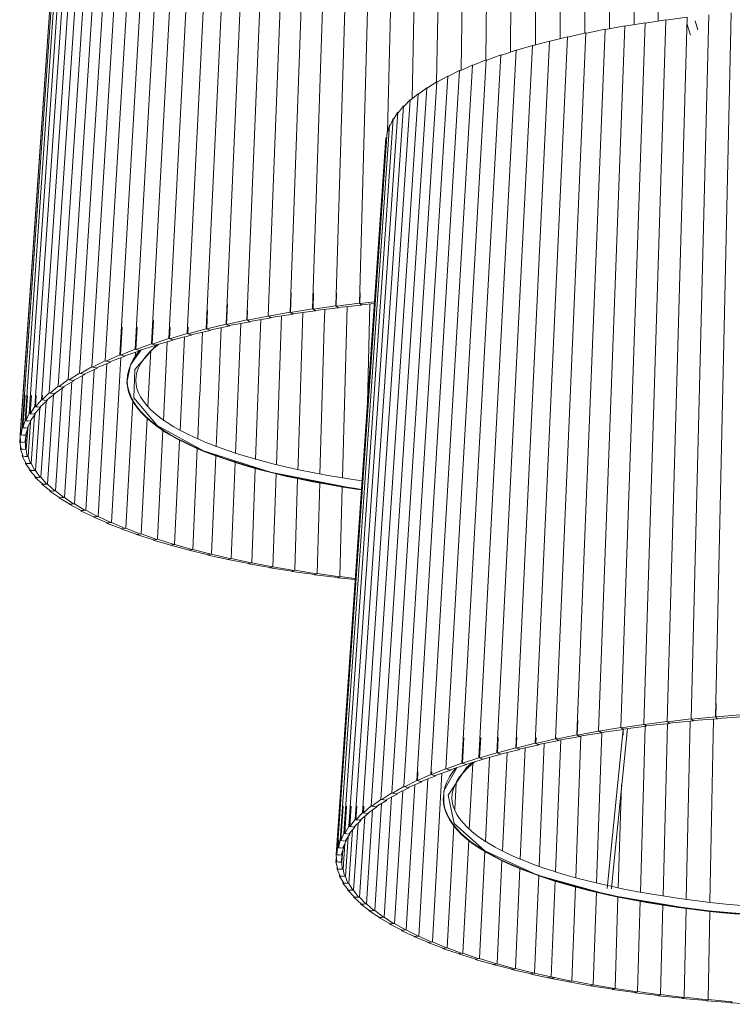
# Model space of a CAD drawing. Header units: millimetres. Extents: x 2868 to 11019, y -1415 to 7989.
# Tile 1 of 83: x 5449 to 5783, y -883 to -422. Entities that reach past the tile are written whole.
import ezdxf

# ---------------------------------------------------------------- set-up
doc = ezdxf.new("R2010")
doc.units = ezdxf.units.MM
doc.layers.add('E-LITE-EQPM', color=7, linetype='Continuous', lineweight=20)

# ---------------------------------------------------------------- blocks, each defined once
blk = doc.blocks.new('64314-7L   _Suspended_tensor - 64314-44-7L SAMBA Black_ribbon beige pendant lamp ø450-7L-545827-00 Isometrico PDF')
at = {"layer": 'E-LITE-EQPM', "color": 253, "lineweight": 15, "true_color": 0xaaaaaa}
for p, q in [((2403.26, -221.22), (2400.04, -445.49)), ((2414.04, -220.75), (2411.62, -440.68)), ((2424.88, -220.43), (2423.23, -436.88)), ((2435.77, -220.26), (2434.86, -433.62)), ((2446.68, -220.23), (2446.5, -430.66)), ((2457.58, -220.35), (2458.11, -428.07)), ((2468.44, -220.61), (2469.66, -425.99)), ((2479.25, -221.01), (2481.14, -424.05)), ((2489.98, -221.57), (2492.52, -422.37)), ((2351.24, -225.66), (2341.21, -555.95)), ((2361.31, -224.5), (2352.31, -554.66)), ((2371.57, -223.47), (2365.53, -474.18)), ((2382, -222.58), (2377.06, -458.88)), ((2392.57, -221.83), (2388.53, -450.96)), ((2322.39, -229.95), (2309.44, -560.69)), ((2331.76, -228.39), (2319.75, -558.97)), ((2341.38, -226.96), (2330.35, -557.39)), ((2296.04, -235.34), (2280.44, -566.66)), ((2304.51, -233.43), (2289.76, -564.54)), ((2313.3, -231.63), (2299.44, -562.55)), ((2280.15, -239.5), (2262.95, -571.26)), ((2287.92, -237.37), (2271.5, -568.9)), ((2265.75, -244.06), (2247.13, -576.3)), ((2272.75, -241.73), (2254.82, -573.73)), ((2253, -248.99), (2233.11, -581.74)), ((2259.16, -246.48), (2239.88, -578.97)), ((2247.27, -251.57), (2226.82, -584.6)), ((2237.19, -256.96), (2215.75, -590.54)), ((2242, -254.23), (2221.03, -587.53)), ((2229.01, -262.59), (2206.79, -596.76)), ((2232.85, -259.74), (2211, -593.62)), ((2225.65, -265.48), (2203.11, -599.95)), ((2220.45, -271.37), (2197.44, -606.45)), ((2222.8, -268.41), (2200, -603.18)), ((2218.63, -274.37), (2195.45, -609.76)), ((2216.52, -280.41), (2193.2, -616.42)), ((2217.31, -277.38), (2194.04, -613.08)), ((2216.26, -283.45), (2192.93, -619.77)), ((2516.31, -419.53), (2507.99, -749.62)), ((2526.69, -418.59), (2519.41, -748.57)), ((2476.8, -424.64), (2464.46, -755.28)), ((2467.75, -426.36), (2476.8, -424.64)), ((2486.34, -423.17), (2474.96, -753.65)), ((2476.79, -424.79), (2486.34, -423.17)), ((2496.12, -421.82), (2485.73, -752.16)), ((2486.33, -423.32), (2496.12, -421.82)), ((2496.11, -421.97), (2506.12, -420.61)), ((2506.12, -420.61), (2496.75, -750.81)), ((2505.94, -423.51), (2507.61, -428.94)), ((2511.04, -426.5), (2509.77, -422.34)), ((2458.54, -427.96), (2444.36, -758.96)), ((2450.11, -429.91), (2458.54, -427.96)), ((2467.53, -426.24), (2454.25, -757.05)), ((2458.54, -427.96), (2458.78, -428.08)), ((2458.78, -428.07), (2467.53, -426.24)), ((2433.51, -433.82), (2416.81, -765.44)), ((2441.51, -431.76), (2425.62, -763.15)), ((2426.16, -436.09), (2433.51, -433.82)), ((2433.51, -433.82), (2433.79, -433.92)), ((2433.79, -433.92), (2441.51, -431.76)), ((2449.86, -429.8), (2434.81, -760.99)), ((2441.51, -431.76), (2441.78, -431.86)), ((2441.78, -431.86), (2449.86, -429.8)), ((2449.86, -429.8), (2450.11, -429.91)), ((2418.61, -438.26), (2400.43, -770.34)), ((2425.87, -435.99), (2408.41, -767.83)), ((2412.07, -440.71), (2418.61, -438.26)), ((2418.61, -438.26), (2418.91, -438.35)), ((2418.91, -438.35), (2425.87, -435.99)), ((2425.87, -435.99), (2426.16, -436.09)), ((2405.31, -443.07), (2385.81, -775.65)), ((2411.75, -440.62), (2392.89, -772.95)), ((2399.63, -445.68), (2405.31, -443.07)), ((2405.31, -443.07), (2405.63, -443.15)), ((2405.63, -443.15), (2411.75, -440.62)), ((2411.75, -440.62), (2412.07, -440.71)), ((2399.3, -445.6), (2379.21, -778.45)), ((2394.07, -448.29), (2399.3, -445.6)), ((2399.3, -445.6), (2399.63, -445.68)), ((2388.62, -450.9), (2367.48, -784.3)), ((2393.73, -448.22), (2373.09, -781.34)), ((2384.33, -453.71), (2388.62, -450.9)), ((2388.62, -450.9), (2388.97, -450.97)), ((2388.97, -450.97), (2393.73, -448.22)), ((2393.73, -448.22), (2394.07, -448.29)), ((2379.81, -456.46), (2357.82, -790.43)), ((2383.97, -453.65), (2362.38, -787.33)), ((2376.5, -459.37), (2379.81, -456.46)), ((2379.81, -456.46), (2380.17, -456.52)), ((2380.17, -456.51), (2383.97, -453.65)), ((2383.97, -453.65), (2384.33, -453.71)), ((2376.13, -459.32), (2353.79, -793.59)), ((2373.33, -462.27), (2376.13, -459.32)), ((2376.13, -459.32), (2376.5, -459.37)), ((2370.28, -465.17), (2347.39, -800.05)), ((2372.95, -462.22), (2350.32, -796.8)), ((2368.5, -468.18), (2370.28, -465.17)), ((2370.28, -465.17), (2370.66, -465.21)), ((2370.66, -465.21), (2372.95, -462.22)), ((2372.95, -462.22), (2373.33, -462.27)), ((2368.11, -468.14), (2345.04, -803.33)), ((2366.85, -471.18), (2368.11, -468.14)), ((2368.11, -468.14), (2368.5, -468.18)), ((2365.33, -474.17), (2342.03, -809.97)), ((2366.46, -471.15), (2343.25, -806.64)), ((2365.12, -477.22), (2365.33, -474.17)), ((2365.33, -474.17), (2365.72, -474.2)), ((2365.72, -474.2), (2366.46, -471.15)), ((2366.46, -471.15), (2366.85, -471.18)), ((2364.73, -477.2), (2341.39, -813.32)), ((2364.73, -477.2), (2365.12, -477.23)), ((2320.27, -549.88), (2319.97, -559.09)), ((2330.78, -549.88), (2330.55, -557.51)), ((2341.56, -549.88), (2341.39, -556.07)), ((2352.59, -549.88), (2352.47, -554.78)), ((2281.11, -557.9), (2280.72, -566.77)), ((2290.43, -554.93), (2290.02, -564.65)), ((2299.87, -557.9), (2299.68, -562.67)), ((2330.35, -557.39), (2319.97, -559.09)), ((2320.91, -559.71), (2331.67, -558.25)), ((2331.01, -557.82), (2330.35, -557.39)), ((2341.21, -555.95), (2330.55, -557.51)), ((2331.67, -558.25), (2331.01, -557.82)), ((2331.01, -557.85), (2331.41, -558.14)), ((2331.49, -558.13), (2342.41, -556.83)), ((2341.81, -556.39), (2341.21, -555.95)), ((2352.31, -554.66), (2341.39, -556.07)), ((2342.41, -556.83), (2341.81, -556.39)), ((2341.81, -556.42), (2342.16, -556.71)), ((2342.16, -556.71), (2353.39, -555.55)), ((2352.85, -555.1), (2352.31, -554.66)), ((2359.4, -553.99), (2352.47, -554.78)), ((2353.39, -555.55), (2352.85, -555.1)), ((2352.85, -555.14), (2353.15, -555.43)), ((2353.23, -555.43), (2359.33, -554.89)), ((2255.72, -562.62), (2255.13, -573.82)), ((2299.44, -562.55), (2290.02, -564.65)), ((2300.27, -562.96), (2299.44, -562.55)), ((2309.44, -560.69), (2299.68, -562.67)), ((2301.1, -563.36), (2300.27, -562.96)), ((2300.27, -562.98), (2300.79, -563.26)), ((2300.86, -563.24), (2310.99, -561.52)), ((2310.22, -561.11), (2309.44, -560.69)), ((2319.75, -558.97), (2309.67, -560.81)), ((2310.99, -561.52), (2310.22, -561.11)), ((2310.22, -561.13), (2310.7, -561.42)), ((2310.77, -561.4), (2321.19, -559.82)), ((2320.47, -559.39), (2319.75, -558.97)), ((2321.19, -559.82), (2320.47, -559.39)), ((2320.47, -559.42), (2320.91, -559.71)), ((2240.95, -565.92), (2240.22, -579.06)), ((2248.02, -565.92), (2247.45, -576.39)), ((2263.52, -565.92), (2263.25, -571.36)), ((2271.93, -565.92), (2271.79, -569)), ((2280.44, -566.66), (2271.79, -569)), ((2273.19, -569.53), (2282.31, -567.42)), ((2281.38, -567.04), (2280.44, -566.66)), ((2289.76, -564.54), (2280.72, -566.77)), ((2282.31, -567.42), (2281.38, -567.04)), ((2281.38, -567.06), (2281.98, -567.33)), ((2282.05, -567.31), (2291.53, -565.33)), ((2290.65, -564.93), (2289.76, -564.54)), ((2290.02, -564.65), (2290.43, -564.85)), ((2291.53, -565.33), (2290.65, -564.93)), ((2290.65, -564.96), (2291.21, -565.23)), ((2291.28, -565.22), (2301.1, -563.36)), ((2262.95, -571.26), (2255.13, -573.82)), ((2256.61, -574.32), (2265.01, -571.96)), ((2263.98, -571.61), (2262.95, -571.26)), ((2271.5, -568.9), (2263.25, -571.36)), ((2265.01, -571.96), (2263.98, -571.61)), ((2264.72, -571.86), (2273.47, -569.63)), ((2272.48, -569.27), (2271.5, -568.9)), ((2273.47, -569.63), (2272.48, -569.27)), ((2247.13, -576.3), (2240.22, -579.06)), ((2241.87, -579.5), (2249.36, -576.95)), ((2248.24, -576.62), (2247.13, -576.3)), ((2254.82, -573.73), (2247.45, -576.39)), ((2249.36, -576.95), (2248.24, -576.62)), ((2249.04, -576.86), (2256.97, -574.4)), ((2249.37, -576.72), (2249.36, -576.95)), ((2255.9, -574.06), (2254.82, -573.73)), ((2255.13, -573.82), (2255.87, -574.07)), ((2256.97, -574.4), (2255.9, -574.06)), ((2239.88, -578.97), (2233.45, -581.82)), ((2235.15, -582.24), (2242.19, -579.59)), ((2240.33, -580.29), (2235.96, -657.5)), ((2241.04, -579.28), (2239.88, -578.97)), ((2242.19, -579.59), (2241.04, -579.28)), ((2242.21, -579.34), (2242.19, -579.59)), ((2247.2, -577.68), (2247.05, -580.47)), ((2226.82, -584.6), (2221.39, -587.6)), ((2223.19, -587.98), (2229.27, -585.15)), ((2227.91, -585.78), (2223.94, -651.78)), ((2228.04, -584.87), (2226.82, -584.6)), ((2233.11, -581.74), (2227.17, -584.67)), ((2227.17, -584.67), (2228.02, -584.88)), ((2229.27, -585.15), (2228.04, -584.87)), ((2228.92, -585.07), (2235.49, -582.33)), ((2229.28, -584.92), (2229.27, -585.15)), ((2233.89, -583), (2229.7, -654.68)), ((2234.3, -582.03), (2233.11, -581.74)), ((2233.45, -581.82), (2234.28, -582.04)), ((2235.49, -582.33), (2234.3, -582.03)), ((2215.75, -590.54), (2211.38, -593.68)), ((2217.04, -590.79), (2215.75, -590.54)), ((2221.03, -587.53), (2216.12, -590.61)), ((2216.12, -590.61), (2217.02, -590.8)), ((2218.32, -591.03), (2217.04, -590.79)), ((2217.96, -590.96), (2223.54, -588.05)), ((2218.34, -590.76), (2218.32, -591.03)), ((2222.39, -588.65), (2218.68, -648.81)), ((2222.29, -587.79), (2221.03, -587.53)), ((2221.39, -587.6), (2222.27, -587.8)), ((2223.54, -588.05), (2222.29, -587.79)), ((2223.56, -587.81), (2223.54, -588.05)), ((2211, -593.62), (2207.17, -596.81)), ((2209.07, -597.11), (2213.62, -594.07)), ((2212.83, -594.6), (2209.73, -642.68)), ((2212.31, -593.84), (2211, -593.62)), ((2211.38, -593.68), (2212.29, -593.86)), ((2213.62, -594.07), (2212.31, -593.84)), ((2213.25, -594.01), (2218.32, -591.03)), ((2213.64, -593.78), (2213.62, -594.07)), ((2217.36, -591.59), (2213.94, -645.78)), ((2195.48, -598), (2194.44, -613.11)), ((2196.66, -598), (2195.85, -609.79)), ((2198.42, -598), (2197.84, -606.5)), ((2200.74, -598), (2200.39, -603.23)), ((2203.11, -599.95), (2200.39, -603.23)), ((2204.46, -600.14), (2203.11, -599.95)), ((2206.79, -596.76), (2203.5, -600)), ((2203.65, -597.84), (2203.5, -600)), ((2203.5, -600), (2204.45, -600.15)), ((2205.81, -600.33), (2204.46, -600.14)), ((2205.43, -600.27), (2209.45, -597.17)), ((2205.84, -599.96), (2205.81, -600.33)), ((2208.8, -597.67), (2206.06, -639.53)), ((2208.12, -596.96), (2206.79, -596.76)), ((2207.17, -596.81), (2208.1, -596.97)), ((2209.45, -597.17), (2208.12, -596.96)), ((2209.47, -596.85), (2209.45, -597.17)), ((2200, -603.18), (2197.84, -606.5)), ((2199.79, -606.74), (2202.73, -603.52)), ((2201.36, -603.35), (2200, -603.18)), ((2202.33, -603.96), (2200.36, -633.1)), ((2200.39, -603.23), (2201.35, -603.36)), ((2202.73, -603.52), (2201.36, -603.35)), ((2202.32, -603.5), (2205.81, -600.33)), ((2202.76, -603.1), (2202.73, -603.52)), ((2205.3, -600.79), (2202.93, -636.33)), ((2245.96, -600.46), (2242.69, -660.23)), ((2197.44, -606.45), (2195.85, -609.79)), ((2198.82, -606.61), (2197.44, -606.45)), ((2197.84, -606.5), (2198.81, -606.62)), ((2197.84, -609.99), (2200.2, -606.76)), ((2199.9, -607.17), (2198.35, -629.83)), ((2200.2, -606.76), (2198.82, -606.61)), ((2200.23, -606.25), (2200.2, -606.76)), ((2252.74, -608.67), (2249.89, -662.86)), ((2194.04, -613.08), (2193.6, -616.45)), ((2195.43, -613.2), (2194.04, -613.08)), ((2195.45, -609.76), (2194.44, -613.11)), ((2194.44, -613.11), (2195.43, -613.21)), ((2196.82, -613.32), (2195.43, -613.2)), ((2196.84, -609.89), (2195.45, -609.76)), ((2195.6, -616.59), (2196.82, -613.32)), ((2195.85, -609.79), (2196.84, -609.9)), ((2196.69, -613.67), (2196.03, -623.24)), ((2196.43, -613.28), (2198.23, -610.03)), ((2196.88, -612.46), (2196.82, -613.32)), ((2198.23, -610.03), (2196.84, -609.89)), ((2198.02, -610.41), (2196.91, -626.55)), ((2198.27, -609.39), (2198.23, -610.03)), ((2194.59, -616.52), (2193.2, -616.42)), ((2193.2, -616.42), (2193.33, -619.79)), ((2193.76, -614.04), (2193.6, -616.45)), ((2193.6, -616.45), (2194.59, -616.53)), ((2195.99, -616.62), (2194.59, -616.52)), ((2195.33, -619.91), (2195.99, -616.62)), ((2195.95, -616.62), (2195.72, -619.93)), ((2196.08, -615.3), (2195.99, -616.62)), ((2260.11, -614.28), (2257.54, -665.4)), ((2194.33, -619.85), (2192.93, -619.77)), ((2192.93, -619.77), (2193.64, -623.14)), ((2193.34, -621.71), (2193.24, -623.12)), ((2194.64, -623.18), (2193.24, -623.12)), ((2193.24, -623.12), (2194.53, -626.47)), ((2193.33, -619.79), (2194.33, -619.86)), ((2193.64, -623.14), (2194.64, -623.19)), ((2195.72, -619.93), (2194.33, -619.85)), ((2196.03, -623.24), (2194.64, -623.18)), ((2195.64, -623.23), (2195.72, -619.93)), ((2267.96, -618.89), (2265.61, -667.83)), ((2276.25, -622.81), (2274.09, -670.16)), ((2194.19, -625.6), (2194.13, -626.46)), ((2195.52, -626.5), (2194.13, -626.46)), ((2194.13, -626.46), (2195.99, -629.79)), ((2194.53, -626.47), (2195.52, -626.51)), ((2196.91, -626.55), (2195.52, -626.5)), ((2196.52, -626.53), (2196.03, -623.24)), ((2197.96, -629.83), (2196.91, -626.55)), ((2284.95, -626.24), (2282.96, -672.36)), ((2195.64, -629.16), (2195.6, -629.79)), ((2196.97, -629.81), (2195.6, -629.79)), ((2195.6, -629.79), (2198.02, -633.09)), ((2195.99, -629.79), (2196.98, -629.82)), ((2198.35, -629.83), (2196.97, -629.81)), ((2199.98, -633.1), (2198.35, -629.83)), ((2294.03, -629.34), (2292.21, -674.45)), ((2303.47, -632.13), (2301.8, -676.4)), ((2197.67, -632.6), (2197.63, -633.09)), ((2199, -633.09), (2197.63, -633.09)), ((2197.63, -633.09), (2200.62, -636.35)), ((2198.02, -633.09), (2199.01, -633.1)), ((2200.36, -633.1), (2199, -633.09)), ((2200.26, -635.96), (2200.24, -636.36)), ((2201.58, -636.34), (2200.24, -636.36)), ((2200.24, -636.36), (2203.78, -639.58)), ((2202.55, -636.34), (2200.36, -633.1)), ((2200.62, -636.35), (2201.59, -636.36)), ((2202.93, -636.33), (2201.58, -636.34)), ((2205.68, -639.54), (2202.93, -636.33)), ((2313.24, -634.63), (2311.72, -678.23)), ((2323.32, -636.93), (2321.94, -679.92)), ((2203.42, -639.25), (2203.4, -639.59)), ((2204.73, -639.56), (2203.4, -639.59)), ((2203.4, -639.59), (2207.49, -642.76)), ((2203.78, -639.58), (2204.74, -639.57)), ((2206.06, -639.53), (2204.73, -639.56)), ((2209.36, -642.69), (2206.06, -639.53)), ((2333.68, -638.93), (2332.44, -681.48)), ((2344.3, -640.8), (2343.2, -682.89)), ((2207.13, -642.49), (2207.12, -642.77)), ((2208.42, -642.73), (2207.12, -642.77)), ((2207.12, -642.77), (2211.74, -645.89)), ((2207.49, -642.76), (2208.44, -642.74)), ((2209.73, -642.68), (2208.42, -642.73)), ((2213.58, -645.79), (2209.73, -642.68)), ((2211.39, -645.65), (2211.38, -645.91)), ((2212.66, -645.84), (2211.38, -645.91)), ((2211.38, -645.91), (2216.53, -648.95)), ((2211.74, -645.89), (2212.67, -645.85)), ((2213.94, -645.78), (2212.66, -645.84)), ((2218.33, -648.84), (2213.94, -645.78)), ((2216.19, -648.75), (2216.17, -648.98)), ((2217.43, -648.9), (2216.17, -648.98)), ((2216.17, -648.98), (2221.84, -651.95)), ((2216.53, -648.95), (2217.44, -648.91)), ((2218.68, -648.81), (2217.43, -648.9)), ((2223.59, -651.81), (2218.68, -648.81)), ((2222.72, -651.88), (2221.49, -651.98)), ((2221.49, -651.98), (2227.66, -654.88)), ((2221.84, -651.95), (2222.73, -651.89)), ((2223.94, -651.78), (2222.72, -651.88)), ((2229.37, -654.71), (2223.94, -651.78)), ((2227.34, -654.68), (2227.33, -654.91)), ((2228.51, -654.8), (2227.33, -654.91)), ((2227.33, -654.91), (2233.98, -657.72)), ((2227.66, -654.88), (2228.53, -654.81)), ((2229.7, -654.68), (2228.51, -654.8)), ((2235.63, -657.53), (2229.7, -654.68)), ((2234.81, -657.63), (2233.66, -657.76)), ((2233.66, -657.76), (2240.78, -660.48)), ((2233.98, -657.72), (2234.81, -657.64)), ((2235.96, -657.5), (2234.81, -657.63)), ((2242.38, -660.27), (2235.96, -657.5)), ((2241.58, -660.37), (2240.47, -660.52)), ((2240.47, -660.52), (2248.05, -663.14)), ((2242.69, -660.23), (2241.58, -660.37)), ((2249.59, -662.91), (2242.69, -660.23)), ((2248.82, -663.02), (2247.75, -663.19)), ((2247.75, -663.19), (2255.77, -665.7)), ((2249.89, -662.86), (2248.82, -663.02)), ((2257.3, -665.47), (2249.89, -662.86)), ((2256.51, -665.58), (2255.48, -665.75)), ((2255.48, -665.75), (2263.92, -668.15)), ((2257.54, -665.4), (2256.51, -665.58)), ((2265.33, -667.89), (2257.54, -665.4)), ((2264.63, -668.02), (2263.65, -668.21)), ((2263.65, -668.21), (2272.49, -670.5)), ((2265.61, -667.83), (2264.63, -668.02)), ((2273.83, -670.21), (2265.61, -667.83)), ((2273.16, -670.36), (2272.23, -670.56)), ((2272.23, -670.56), (2281.45, -672.72)), ((2274.09, -670.16), (2273.16, -670.36)), ((2282.72, -672.42), (2274.09, -670.16)), ((2282.09, -672.57), (2281.21, -672.79)), ((2281.21, -672.79), (2290.79, -674.83)), ((2282.96, -672.36), (2282.09, -672.57)), ((2292.04, -674.52), (2282.96, -672.36)), ((2291.38, -674.67), (2290.56, -674.89)), ((2290.56, -674.89), (2300.47, -676.8)), ((2292.21, -674.45), (2291.38, -674.67)), ((2301.58, -676.47), (2292.21, -674.45)), ((2301.03, -676.64), (2300.26, -676.87)), ((2300.26, -676.87), (2310.49, -678.65)), ((2301.58, -676.47), (2301.03, -676.64)), ((2311.52, -678.3), (2301.8, -676.4)), ((2311, -678.48), (2310.29, -678.72)), ((2311.52, -678.3), (2311, -678.48)), ((2321.75, -680), (2311.72, -678.23)), ((2310.29, -678.72), (2320.81, -680.36)), ((2321.28, -680.18), (2320.63, -680.43)), ((2320.63, -680.43), (2331.41, -681.93)), ((2321.75, -680), (2321.28, -680.18)), ((2332.27, -681.55), (2321.94, -679.92)), ((2331.84, -681.74), (2331.25, -682)), ((2331.25, -682), (2342.27, -683.35)), ((2332.27, -681.55), (2331.84, -681.74)), ((2343.13, -682.98), (2332.44, -681.48)), ((2342.66, -683.16), (2342.13, -683.43)), ((2343.05, -682.97), (2342.66, -683.16)), ((2342.7, -683.17), (2343.13, -682.98)), ((2350.39, -683.78), (2343.2, -682.89)), ((2342.13, -683.43), (2350.35, -684.31)), ((2342.27, -683.35), (2342.5, -683.25)), ((2519.66, -742.35), (2519.55, -748.7)), ((2531.01, -747.68), (2519.55, -748.7)), ((2454.74, -750.37), (2454.49, -757.17)), ((2485.73, -752.16), (2475.17, -753.77)), ((2486.36, -752.6), (2485.73, -752.16)), ((2496.75, -750.81), (2485.92, -752.28)), ((2486.8, -752.91), (2497.87, -751.71)), ((2497.31, -751.26), (2496.75, -750.81)), ((2507.99, -749.62), (2496.92, -750.94)), ((2497.87, -751.71), (2497.31, -751.26)), ((2497.31, -751.3), (2497.63, -751.59)), ((2497.63, -751.59), (2508.98, -750.52)), ((2508.48, -750.07), (2507.99, -749.62)), ((2519.41, -748.57), (2508.14, -749.75)), ((2508.45, -750.07), (2508.76, -750.4)), ((2508.98, -750.52), (2508.48, -750.07)), ((2508.84, -750.4), (2520.28, -749.49)), ((2519.85, -749.03), (2519.41, -748.57)), ((2519.81, -749.04), (2520.08, -749.37)), ((2520.28, -749.49), (2519.85, -749.03)), ((2520.16, -749.36), (2531.75, -748.61)), ((2454.25, -757.05), (2444.61, -759.07)), ((2455.05, -757.46), (2454.25, -757.05)), ((2464.46, -755.28), (2454.49, -757.17)), ((2455.62, -757.76), (2465.94, -756.12)), ((2465.2, -755.7), (2464.46, -755.28)), ((2474.96, -753.65), (2464.68, -755.4)), ((2465.94, -756.12), (2465.2, -755.7)), ((2465.2, -755.73), (2465.65, -756.01)), ((2465.73, -756), (2476.33, -754.51)), ((2475.64, -754.08), (2474.96, -753.65)), ((2476.33, -754.51), (2475.64, -754.08)), ((2475.64, -754.11), (2476.05, -754.4)), ((2476.13, -754.39), (2486.98, -753.03)), ((2486.98, -753.03), (2486.36, -752.6)), ((2486.36, -752.63), (2486.72, -752.92)), ((2401.38, -758.39), (2400.75, -770.43)), ((2409.2, -758.39), (2408.72, -767.93)), ((2417.45, -758.39), (2417.11, -765.54)), ((2426.12, -758.39), (2425.9, -763.26)), ((2434.81, -760.99), (2425.9, -763.26)), ((2435.71, -761.38), (2434.81, -760.99)), ((2435.19, -758.39), (2435.07, -761.1)), ((2444.36, -758.96), (2435.07, -761.1)), ((2436.61, -761.77), (2435.71, -761.38)), ((2435.71, -761.4), (2436.29, -761.67)), ((2436.36, -761.66), (2446.06, -759.75)), ((2445.21, -759.36), (2444.36, -758.96)), ((2444.64, -758.39), (2444.61, -759.07)), ((2446.06, -759.75), (2445.21, -759.36)), ((2445.21, -759.38), (2445.75, -759.66)), ((2445.82, -759.64), (2455.84, -757.87)), ((2455.84, -757.87), (2455.05, -757.46)), ((2455.05, -757.49), (2455.54, -757.77)), ((2416.81, -765.44), (2408.72, -767.93)), ((2410.14, -768.45), (2418.81, -766.16)), ((2417.81, -765.8), (2416.81, -765.44)), ((2425.62, -763.15), (2417.11, -765.54)), ((2418.81, -766.16), (2417.81, -765.8)), ((2418.47, -766.07), (2427.52, -763.9)), ((2426.57, -763.53), (2425.62, -763.15)), ((2427.52, -763.9), (2426.57, -763.53)), ((2426.57, -763.55), (2427.19, -763.81)), ((2427.19, -763.81), (2436.61, -761.77)), ((2400.43, -770.34), (2393.22, -773.04)), ((2401.52, -770.67), (2400.43, -770.34)), ((2408.41, -767.83), (2400.75, -770.43)), ((2402.61, -771), (2401.52, -770.67)), ((2402.24, -770.93), (2410.5, -768.53)), ((2409.46, -768.18), (2408.41, -767.83)), ((2410.5, -768.53), (2409.46, -768.18)), ((2379.79, -774.43), (2379.55, -778.53)), ((2392.89, -772.95), (2386.15, -775.74)), ((2386.22, -774.43), (2386.15, -775.74)), ((2391.05, -775.03), (2386.62, -854.19)), ((2387.82, -776.18), (2395.15, -773.58)), ((2394.02, -773.27), (2392.89, -772.95)), ((2395.15, -773.58), (2394.02, -773.27)), ((2394.83, -773.49), (2402.61, -771)), ((2395.16, -773.35), (2395.15, -773.58)), ((2379.21, -778.45), (2373.45, -781.41)), ((2375.17, -781.82), (2381.61, -779.03)), ((2380.41, -778.74), (2379.21, -778.45)), ((2385.81, -775.65), (2379.55, -778.53)), ((2379.55, -778.53), (2380.39, -778.75)), ((2384.46, -777.7), (2380.2, -851.4)), ((2381.61, -779.03), (2380.41, -778.74)), ((2381.27, -778.95), (2388.15, -776.26)), ((2386.98, -775.96), (2385.81, -775.65)), ((2388.15, -776.26), (2386.98, -775.96)), ((2367.48, -784.3), (2362.76, -787.4)), ((2364.6, -787.74), (2370.01, -784.81)), ((2368.74, -784.55), (2367.48, -784.3)), ((2373.09, -781.34), (2367.84, -784.37)), ((2367.84, -784.37), (2368.73, -784.56)), ((2370.01, -784.81), (2368.74, -784.55)), ((2372.63, -783.3), (2368.82, -845.58)), ((2369.65, -784.74), (2375.56, -781.88)), ((2370.03, -784.56), (2370.01, -784.81)), ((2374.33, -781.61), (2373.09, -781.34)), ((2373.45, -781.41), (2374.31, -781.62)), ((2378.31, -780.46), (2374.26, -848.53)), ((2375.56, -781.88), (2374.33, -781.61)), ((2375.58, -781.65), (2375.56, -781.88)), ((2362.38, -787.33), (2358.2, -790.49)), ((2362.72, -789.19), (2359.5, -839.49)), ((2360.04, -790.83), (2364.97, -787.81)), ((2363.68, -787.57), (2362.38, -787.33)), ((2362.76, -787.4), (2363.66, -787.58)), ((2364.97, -787.81), (2363.68, -787.57)), ((2367.43, -786.21), (2363.9, -842.57)), ((2364.99, -787.53), (2364.97, -787.81)), ((2344.76, -790.47), (2343.65, -806.68)), ((2346.31, -790.47), (2345.43, -803.37)), ((2348.44, -790.47), (2347.79, -800.09)), ((2351.13, -790.47), (2350.7, -796.85)), ((2353.79, -793.59), (2350.7, -796.85)), ((2352.64, -797.11), (2356.47, -793.99)), ((2355.13, -793.79), (2353.79, -793.59)), ((2357.82, -790.43), (2354.18, -793.65)), ((2354.39, -790.47), (2354.18, -793.65)), ((2354.18, -793.65), (2355.12, -793.8)), ((2356.47, -793.99), (2355.13, -793.79)), ((2358.52, -792.23), (2355.64, -836.36)), ((2356.09, -793.94), (2360.45, -790.87)), ((2356.49, -793.66), (2356.47, -793.99)), ((2359.14, -790.65), (2357.82, -790.43)), ((2358.2, -790.47), (2358.2, -790.49)), ((2358.2, -790.49), (2359.12, -790.66)), ((2360.45, -790.87), (2359.14, -790.65)), ((2360.47, -790.57), (2360.45, -790.87)), ((2350.32, -796.8), (2347.79, -800.09)), ((2351.67, -798.47), (2349.56, -829.96)), ((2349.75, -800.33), (2353.03, -797.16)), ((2351.67, -796.98), (2350.32, -796.8)), ((2350.7, -796.85), (2351.66, -796.99)), ((2353.03, -797.16), (2351.67, -796.98)), ((2354.83, -795.33), (2352.32, -833.18)), ((2353.05, -796.78), (2353.03, -797.16)), ((2347.39, -800.05), (2345.43, -803.37)), ((2349.05, -801.65), (2347.35, -826.7)), ((2348.76, -800.21), (2347.39, -800.05)), ((2347.41, -803.58), (2350.13, -800.38)), ((2347.79, -800.09), (2348.76, -800.22)), ((2347.84, -803.08), (2347.8, -803.62)), ((2350.13, -800.38), (2348.76, -800.21)), ((2350.17, -799.93), (2350.13, -800.38)), ((2396.6, -799.71), (2393.52, -856.88)), ((2342.67, -806.51), (2342.43, -810)), ((2343.25, -806.64), (2342.43, -810)), ((2344.64, -806.77), (2343.25, -806.64)), ((2345.04, -803.33), (2343.65, -806.68)), ((2343.65, -806.68), (2344.63, -806.78)), ((2344.43, -810.16), (2346.03, -806.9)), ((2346.03, -806.9), (2344.64, -806.77)), ((2346.42, -803.48), (2345.04, -803.33)), ((2345.43, -803.37), (2346.41, -803.49)), ((2345.62, -806.89), (2347.8, -803.62)), ((2346.98, -804.85), (2345.71, -823.42)), ((2346.08, -806.2), (2346.03, -806.9)), ((2347.8, -803.62), (2346.42, -803.48)), ((2403.62, -806.58), (2400.88, -859.49)), ((2342.03, -809.97), (2341.79, -813.34)), ((2343.43, -810.08), (2342.03, -809.97)), ((2342.43, -810), (2343.43, -810.1)), ((2344.82, -810.19), (2343.43, -810.08)), ((2343.79, -813.48), (2344.82, -810.19)), ((2344.51, -811.18), (2344.12, -816.81)), ((2344.3, -811.86), (2344.19, -813.5)), ((2345.46, -808.06), (2344.63, -820.12)), ((2344.89, -809.22), (2344.82, -810.19)), ((2411.16, -811.7), (2408.67, -861.99)), ((2341.49, -814.32), (2341.33, -816.67)), ((2342.73, -816.74), (2341.33, -816.67)), ((2341.33, -816.67), (2342.24, -820.03)), ((2342.79, -813.41), (2341.39, -813.32)), ((2341.39, -813.32), (2341.73, -816.69)), ((2341.73, -816.69), (2342.73, -816.75)), ((2341.79, -813.34), (2342.79, -813.42)), ((2344.12, -816.81), (2342.73, -816.74)), ((2344.19, -813.5), (2342.79, -813.41)), ((2343.73, -816.79), (2344.19, -813.5)), ((2344.24, -820.11), (2344.12, -816.81)), ((2419.18, -815.93), (2416.89, -864.38)), ((2341.93, -818.86), (2341.85, -820.01)), ((2343.24, -820.07), (2341.85, -820.01)), ((2341.85, -820.01), (2343.33, -823.36)), ((2342.24, -820.03), (2343.24, -820.08)), ((2344.63, -820.12), (2343.24, -820.07)), ((2345.32, -823.44), (2344.63, -820.12)), ((2427.61, -819.67), (2425.52, -866.66)), ((2342.99, -822.59), (2342.94, -823.35)), ((2344.32, -823.39), (2342.94, -823.35)), ((2342.94, -823.35), (2344.99, -826.67)), ((2343.33, -823.36), (2344.33, -823.4)), ((2345.71, -823.42), (2344.32, -823.39)), ((2344.64, -826.1), (2344.6, -826.67)), ((2346.96, -826.7), (2345.71, -823.42)), ((2436.45, -822.98), (2434.52, -868.83)), ((2444.13, -825.56), (2442.34, -870.54)), ((2345.98, -826.68), (2344.6, -826.67)), ((2344.6, -826.67), (2347.23, -829.96)), ((2344.99, -826.67), (2345.98, -826.7)), ((2347.35, -826.7), (2345.98, -826.68)), ((2346.87, -829.51), (2346.84, -829.96)), ((2348.2, -829.96), (2346.84, -829.96)), ((2346.84, -829.96), (2350.02, -833.21)), ((2347.23, -829.96), (2348.21, -829.97)), ((2349.17, -829.96), (2347.35, -826.7)), ((2349.56, -829.96), (2348.2, -829.96)), ((2351.94, -833.18), (2349.56, -829.96)), ((2453.64, -828.24), (2451.99, -872.48)), ((2463.47, -830.73), (2461.97, -874.28)), ((2349.66, -832.84), (2349.64, -833.22)), ((2350.98, -833.2), (2349.64, -833.22)), ((2349.64, -833.22), (2353.37, -836.42)), ((2350.02, -833.21), (2350.99, -833.21)), ((2352.32, -833.18), (2350.98, -833.2)), ((2355.27, -836.37), (2352.32, -833.18)), ((2473.6, -832.99), (2472.25, -875.95)), ((2484.01, -834.94), (2482.8, -877.48)), ((2353.02, -836.12), (2353, -836.43)), ((2354.32, -836.4), (2353, -836.43)), ((2353, -836.43), (2357.27, -839.58)), ((2353.37, -836.42), (2354.33, -836.41)), ((2355.64, -836.36), (2354.32, -836.4)), ((2359.13, -839.51), (2355.64, -836.36)), ((2356.92, -839.32), (2356.91, -839.6)), ((2358.2, -839.55), (2356.91, -839.6)), ((2356.91, -839.6), (2361.72, -842.69)), ((2357.27, -839.58), (2358.22, -839.56)), ((2359.5, -839.49), (2358.2, -839.55)), ((2363.54, -842.59), (2359.5, -839.49)), ((2494.67, -836.74), (2493.6, -878.86)), ((2505.57, -838.39), (2504.63, -880.1)), ((2516.66, -839.7), (2515.86, -881.19)), ((2361.37, -842.47), (2361.36, -842.71)), ((2362.63, -842.64), (2361.36, -842.71)), ((2361.36, -842.71), (2366.69, -845.73)), ((2361.72, -842.69), (2362.64, -842.65)), ((2363.9, -842.57), (2362.63, -842.64)), ((2368.47, -845.61), (2363.9, -842.57)), ((2367.58, -845.67), (2366.34, -845.76)), ((2366.34, -845.76), (2372.18, -848.71)), ((2366.69, -845.73), (2367.6, -845.68)), ((2368.82, -845.58), (2367.58, -845.67)), ((2373.92, -848.56), (2368.82, -845.58)), ((2373.05, -848.63), (2371.84, -848.74)), ((2371.84, -848.74), (2378.18, -851.6)), ((2372.18, -848.71), (2373.07, -848.64)), ((2374.26, -848.53), (2373.05, -848.63)), ((2379.87, -851.43), (2374.26, -848.53)), ((2379.02, -851.52), (2377.85, -851.64)), ((2377.85, -851.64), (2384.67, -854.42)), ((2378.18, -851.6), (2379.04, -851.53)), ((2380.2, -851.4), (2379.02, -851.52)), ((2386.3, -854.22), (2380.2, -851.4)), ((2385.49, -854.32), (2384.35, -854.46)), ((2384.35, -854.46), (2391.64, -857.14)), ((2384.67, -854.42), (2385.49, -854.33)), ((2386.62, -854.19), (2385.49, -854.32)), ((2393.21, -856.93), (2386.62, -854.19)), ((2392.42, -857.04), (2391.33, -857.19)), ((2391.33, -857.19), (2399.07, -859.77)), ((2393.52, -856.88), (2392.42, -857.04)), ((2400.58, -859.53), (2393.52, -856.88)), ((2399.82, -859.65), (2398.77, -859.82)), ((2398.77, -859.82), (2406.94, -862.29)), ((2400.88, -859.49), (2399.82, -859.65)), ((2408.39, -862.04), (2400.88, -859.49)), ((2407.67, -862.17), (2406.66, -862.35)), ((2406.66, -862.35), (2415.24, -864.71)), ((2408.67, -861.99), (2407.67, -862.17)), ((2416.62, -864.44), (2408.67, -861.99)), ((2415.93, -864.57), (2414.97, -864.77)), ((2414.97, -864.77), (2423.95, -867.01)), ((2416.89, -864.38), (2415.93, -864.57)), ((2425.26, -866.72), (2416.89, -864.38)), ((2424.6, -866.87), (2423.69, -867.07)), ((2423.69, -867.07), (2433.04, -869.2)), ((2425.52, -866.66), (2424.6, -866.87)), ((2434.28, -868.89), (2425.52, -866.66)), ((2433.66, -869.04), (2432.8, -869.26)), ((2432.8, -869.26), (2440.93, -870.93)), ((2434.52, -868.83), (2433.66, -869.04)), ((2442.17, -870.59), (2434.52, -868.83)), ((2441.52, -870.77), (2440.71, -871)), ((2440.71, -871), (2450.68, -872.88)), ((2440.93, -870.93), (2442.5, -871.26)), ((2442.17, -870.59), (2441.52, -870.77)), ((2443.73, -870.95), (2442.17, -870.59)), ((2451.78, -872.54), (2442.34, -870.54)), ((2442.5, -871.26), (2443.11, -871.1)), ((2443.11, -871.1), (2443.73, -870.95)), ((2461.77, -874.35), (2451.99, -872.48)), ((2451.23, -872.71), (2450.47, -872.95)), ((2450.47, -872.95), (2460.76, -874.7)), ((2451.78, -872.54), (2451.23, -872.71)), ((2461.27, -874.53), (2460.56, -874.77)), ((2460.56, -874.77), (2471.13, -876.39)), ((2461.77, -874.35), (2461.27, -874.53)), ((2472.06, -876.02), (2461.97, -874.28)), ((2471.6, -876.2), (2470.96, -876.46)), ((2470.96, -876.46), (2481.79, -877.93)), ((2472.06, -876.02), (2471.6, -876.2)), ((2482.63, -877.55), (2472.25, -875.95)), ((2482.21, -877.74), (2481.63, -878)), ((2481.63, -878), (2492.7, -879.33)), ((2482.63, -877.55), (2482.21, -877.74)), ((2493.45, -878.94), (2482.8, -877.48)), ((2493.08, -879.13), (2492.56, -879.4)), ((2492.56, -879.4), (2503.83, -880.58)), ((2493.45, -878.94), (2493.08, -879.13)), ((2493.11, -879.14), (2493.53, -878.95)), ((2504.5, -880.18), (2493.6, -878.86)), ((2504.17, -880.38), (2503.71, -880.66)), ((2503.71, -880.66), (2515.17, -881.68)), ((2504.5, -880.18), (2504.17, -880.38)), ((2504.21, -880.38), (2504.58, -880.19)), ((2515.75, -881.27), (2504.63, -880.1)), ((2515.46, -881.47), (2515.07, -881.76)), ((2515.07, -881.76), (2526.69, -882.62)), ((2515.75, -881.27), (2515.46, -881.47)), ((2515.5, -881.48), (2515.83, -881.28)), ((2527.17, -882.21), (2515.86, -881.19)), ((2526.93, -882.42), (2526.6, -882.71)), ((2526.6, -882.71), (2538.36, -883.42)), ((2527.17, -882.21), (2526.93, -882.42)), ((2526.97, -882.42), (2527.26, -882.22))]:
    blk.add_line(p, q, dxfattribs=at)
at = {"layer": 'E-LITE-EQPM', "color": 7, "lineweight": 15, "true_color": 0xfdfdfd}
for p, q in [((2336.04, -557.59), (2335.8, -565.92)), ((2346.5, -556.27), (2344.4, -636.63)), ((2357.16, -555.08), (2356.08, -601.73)), ((2306.1, -562.35), (2305.96, -565.92)), ((2315.82, -560.64), (2313.38, -630.42)), ((2325.81, -559.05), (2323.54, -629.95)), ((2287.53, -566.16), (2286.17, -597.88)), ((2296.66, -564.2), (2294.2, -625.13)), ((2305.96, -566.02), (2303.62, -627.94)), ((2335.8, -565.92), (2333.8, -634.82)), ((2270.28, -570.45), (2268.18, -614.28)), ((2278.73, -568.36), (2277.38, -598)), ((2254.41, -576.73), (2253.03, -603.14)), ((2262.2, -572.75), (2260.33, -609.88)), ((2244.44, -597.05), (2243.25, -592.02)), ((2244.8, -597.88), (2244.46, -597.09)), ((2245.26, -598.82), (2244.86, -598.01)), ((2246, -599.7), (2245.96, -600.41)), ((2277.37, -598.16), (2276.45, -618.36)), ((2286.16, -598), (2285.13, -622.02)), ((2260.12, -614.04), (2260.11, -614.28)), ((2323.53, -630.08), (2323.45, -632.73)), ((2313.25, -634.31), (2313.24, -634.55)), ((2333.69, -638.65), (2333.68, -638.87)), ((2344.3, -640.46), (2344.3, -640.7)), ((2496.84, -751.82), (2494.78, -832.75)), ((2507.53, -750.66), (2505.66, -834.28)), ((2518.4, -749.64), (2516.74, -835.6)), ((2466.04, -755.94), (2463.61, -826.64)), ((2476.05, -754.55), (2468.56, -829.09)), ((2471.25, -822.34), (2478.1, -754.14)), ((2476.07, -754.54), (2475.98, -757.19)), ((2486.34, -753.11), (2484.13, -830.93)), ((2439.06, -761.13), (2436.63, -818.72)), ((2446.77, -759.47), (2444.3, -821.36)), ((2456.26, -757.61), (2453.79, -824.12)), ((2421.56, -765.33), (2419.38, -811.53)), ((2430.14, -763.17), (2427.8, -815.56)), ((2405.49, -770.35), (2403.88, -801.46)), ((2413.35, -767.6), (2411.39, -807.23)), ((2397.68, -779.68), (2397.02, -791.99)), ((2475.25, -780.54), (2473.73, -828.9)), ((2392.11, -790.78), (2391.92, -790.01)), ((2392.38, -791.68), (2392.13, -790.84)), ((2393.45, -794.27), (2392.44, -791.86)), ((2394.86, -796.69), (2394.7, -796.44)), ((2396.62, -799.37), (2396.61, -799.62)), ((2436.46, -822.74), (2436.45, -822.98)), ((2444.15, -825.17), (2444.14, -825.39)), ((2470.55, -829.29), (2471.23, -822.55))]:
    blk.add_line(p, q, dxfattribs=at)
at = {"layer": 'E-LITE-EQPM', "color": 253, "lineweight": 15, "true_color": 0xaaaaaa}
for points in [[(2243.25, -592.01, 0), (2244.91, -583.61, 0), (2249.92, -576.55, 0)], [(2243.41, -590.87, 0), (2243.59, -588.38, 0), (2244.12, -585.91, 0), (2245, -583.48, 0), (2246.21, -581.09, 0), (2247.74, -578.74, 0), (2249.12, -577.03, 0)], [(2257.25, -574.06, 0), (2246.91, -585.81, 0), (2246.45, -599.12, 0), (2257.43, -612.07, 0), (2279.23, -623.91, 0), (2310.56, -633.95, 0), (2349.62, -641.61, 0), (2353.17, -642.13, 0)], [(2247.41, -590.87, 0), (2247.55, -588.95, 0), (2247.97, -587.02, 0), (2248.67, -585.07, 0), (2249.67, -583.09, 0), (2250.98, -581.1, 0), (2252.59, -579.09, 0), (2254.52, -577.07, 0), (2256.75, -575.06, 0), (2258.17, -573.94, 0)], [(2243.41, -590.87, 0), (2243.59, -593.36, 0), (2244.12, -595.83, 0), (2245, -598.27, 0), (2246.21, -600.66, 0), (2247.74, -603, 0), (2249.59, -605.3, 0), (2251.73, -607.55, 0), (2254.18, -609.75, 0), (2256.92, -611.91, 0), (2259.94, -614.02, 0), (2263.25, -616.08, 0), (2266.84, -618.1, 0), (2270.71, -620.07, 0), (2274.84, -621.99, 0), (2279.24, -623.86, 0), (2283.9, -625.68, 0), (2288.8, -627.44, 0), (2293.95, -629.14, 0), (2299.33, -630.78, 0), (2304.94, -632.36, 0), (2310.77, -633.87, 0), (2316.81, -635.32, 0), (2323.04, -636.7, 0), (2329.47, -638.01, 0), (2336.08, -639.24, 0), (2342.86, -640.4, 0), (2349.79, -641.48, 0), (2353.29, -641.98, 0)], [(2247.41, -590.87, 0), (2247.55, -592.79, 0), (2247.97, -594.73, 0), (2248.67, -596.68, 0), (2249.67, -598.66, 0), (2250.98, -600.65, 0), (2252.59, -602.66, 0), (2254.52, -604.67, 0), (2256.75, -606.69, 0), (2259.3, -608.69, 0), (2262.14, -610.68, 0), (2265.29, -612.64, 0), (2267.79, -614.04, 0)], [(2243.21, -591.19, 0), (2243.44, -593.71, 0), (2244.04, -596.21, 0), (2244.97, -598.68, 0), (2246.24, -601.09, 0), (2247.84, -603.45, 0), (2249.74, -605.75, 0), (2251.94, -608.01, 0), (2254.44, -610.22, 0), (2257.24, -612.38, 0), (2260.31, -614.49, 0), (2263.68, -616.55, 0), (2267.32, -618.57, 0), (2271.23, -620.54, 0), (2275.41, -622.45, 0), (2279.85, -624.32, 0), (2284.55, -626.13, 0), (2289.49, -627.88, 0), (2294.68, -629.58, 0), (2300.1, -631.21, 0), (2305.74, -632.78, 0), (2311.6, -634.29, 0), (2317.67, -635.72, 0), (2323.94, -637.09, 0), (2330.4, -638.39, 0), (2337.03, -639.61, 0), (2343.83, -640.76, 0), (2350.79, -641.83, 0), (2353.27, -642.18, 0)], [(2405.48, -769.87, 0), (2402.48, -772.34, 0), (2393.91, -785.43, 0), (2396.84, -798.71, 0), (2411.1, -811.41, 0), (2435.86, -822.79, 0), (2469.67, -832.19, 0)], [(2395.75, -786.59, 0), (2395.89, -784.67, 0), (2396.3, -782.74, 0), (2397.01, -780.79, 0), (2398.01, -778.81, 0), (2399.31, -776.82, 0), (2400.93, -774.81, 0), (2402.85, -772.79, 0), (2405.09, -770.78, 0), (2406.45, -769.7, 0)], [(2391.75, -786.59, 0), (2391.93, -784.1, 0), (2392.46, -781.63, 0), (2393.34, -779.2, 0), (2394.55, -776.81, 0), (2396.08, -774.46, 0), (2397.56, -772.62, 0)], [(2391.92, -790.01, 0), (2391.9, -783.27, 0), (2398.25, -772.27, 0)], [(2391.55, -786.91, 0), (2391.78, -789.43, 0), (2392.37, -791.93, 0), (2393.31, -794.4, 0), (2394.58, -796.81, 0), (2396.17, -799.17, 0), (2398.07, -801.47, 0), (2400.28, -803.73, 0), (2402.78, -805.94, 0), (2405.57, -808.1, 0), (2408.65, -810.21, 0), (2412.01, -812.27, 0), (2415.65, -814.29, 0), (2419.56, -816.26, 0), (2423.74, -818.17, 0), (2428.18, -820.04, 0), (2432.88, -821.85, 0), (2437.83, -823.6, 0), (2443.01, -825.3, 0), (2448.43, -826.93, 0), (2454.08, -828.5, 0), (2459.94, -830.01, 0), (2466.01, -831.44, 0), (2469.35, -832.19, 0)], [(2391.75, -786.59, 0), (2391.93, -789.08, 0), (2392.46, -791.55, 0), (2393.34, -793.99, 0), (2394.55, -796.38, 0), (2396.08, -798.72, 0), (2397.92, -801.02, 0), (2400.07, -803.27, 0), (2402.51, -805.47, 0), (2405.25, -807.63, 0), (2408.28, -809.74, 0), (2411.59, -811.8, 0), (2415.18, -813.82, 0), (2419.05, -815.79, 0), (2423.18, -817.71, 0), (2427.58, -819.58, 0), (2432.23, -821.4, 0), (2437.14, -823.16, 0), (2442.29, -824.86, 0), (2447.67, -826.5, 0), (2453.28, -828.08, 0), (2459.11, -829.59, 0), (2465.14, -831.04, 0), (2469.36, -831.99, 0)], [(2395.75, -786.59, 0), (2395.89, -788.51, 0), (2396.3, -790.45, 0), (2397.01, -792.4, 0), (2398.01, -794.38, 0), (2399.31, -796.37, 0), (2400.93, -798.38, 0), (2402.85, -800.39, 0), (2405.09, -802.41, 0), (2407.63, -804.41, 0), (2410.48, -806.4, 0), (2413.63, -808.36, 0), (2416, -809.69, 0)], [(2530.23, -841.22, 0), (2522.72, -840.49, 0), (2515.33, -839.68, 0), (2508.05, -838.79, 0), (2500.91, -837.81, 0), (2493.91, -836.76, 0), (2487.07, -835.63, 0), (2480.39, -834.43, 0), (2473.89, -833.15, 0), (2469.35, -832.19, 0)], [(2531.32, -841.11, 0), (2523.8, -840.39, 0), (2516.39, -839.6, 0), (2509.1, -838.72, 0), (2501.94, -837.75, 0), (2494.92, -836.71, 0), (2488.05, -835.6, 0), (2481.35, -834.4, 0), (2474.83, -833.13, 0), (2469.36, -831.99, 0)], [(2469.67, -832.19, 0), (2510.58, -839.06, 0), (2556.21, -843.01, 0), (2603.9, -843.8, 0), (2650.89, -841.39, 0), (2689.3, -836.75, 0)]]:
    blk.add_polyline3d(points, dxfattribs=at)
at = {"layer": 'E-LITE-EQPM', "color": 7, "lineweight": 15, "true_color": 0xfdfdfd}
for points in [[(2267.79, -614.04, 0), (2268.73, -614.57, 0), (2272.46, -616.47, 0), (2276.47, -618.33, 0), (2280.75, -620.15, 0), (2285.3, -621.93, 0), (2290.1, -623.65, 0), (2295.16, -625.33, 0), (2300.46, -626.94, 0), (2305.99, -628.5, 0), (2311.74, -629.99, 0), (2317.7, -631.42, 0), (2323.87, -632.79, 0), (2330.24, -634.08, 0), (2336.78, -635.3, 0), (2343.5, -636.45, 0), (2350.38, -637.53, 0), (2353.57, -637.98, 0)], [(2416, -809.69, 0), (2417.07, -810.29, 0), (2420.8, -812.19, 0), (2424.8, -814.05, 0), (2429.09, -815.87, 0), (2433.63, -817.65, 0), (2438.44, -819.37, 0), (2443.5, -821.04, 0)], [(2443.65, -821.09, 0), (2448.79, -822.66, 0), (2454.32, -824.22, 0), (2460.07, -825.71, 0), (2466.04, -827.14, 0), (2470.22, -828.08, 0)], [(2602.85, -839.64, 0), (2601.77, -839.66, 0), (2593.88, -839.73, 0), (2585.98, -839.71, 0), (2578.09, -839.6, 0), (2570.23, -839.4, 0), (2562.4, -839.12, 0), (2554.61, -838.75, 0), (2546.89, -838.29, 0), (2539.24, -837.75, 0), (2531.67, -837.13, 0), (2524.2, -836.41, 0), (2516.84, -835.62, 0), (2509.6, -834.75, 0), (2502.5, -833.79, 0), (2495.53, -832.76, 0), (2488.73, -831.65, 0), (2482.08, -830.47, 0), (2475.62, -829.21, 0), (2470.22, -828.08, 0)]]:
    blk.add_polyline3d(points, dxfattribs=at)

msp = doc.modelspace()

# ---------------------------------------------------------------- block references
at = {"layer": 'E-LITE-EQPM', "color": 253, "lineweight": 15, "true_color": 0xaaaaaa}
msp.add_blockref('64314-7L   _Suspended_tensor - 64314-44-7L SAMBA Black_ribbon beige pendant lamp ø450-7L-545827-00 Isometrico PDF', (3255.83, 0), dxfattribs=at)

doc.saveas('drawing.dxf')
